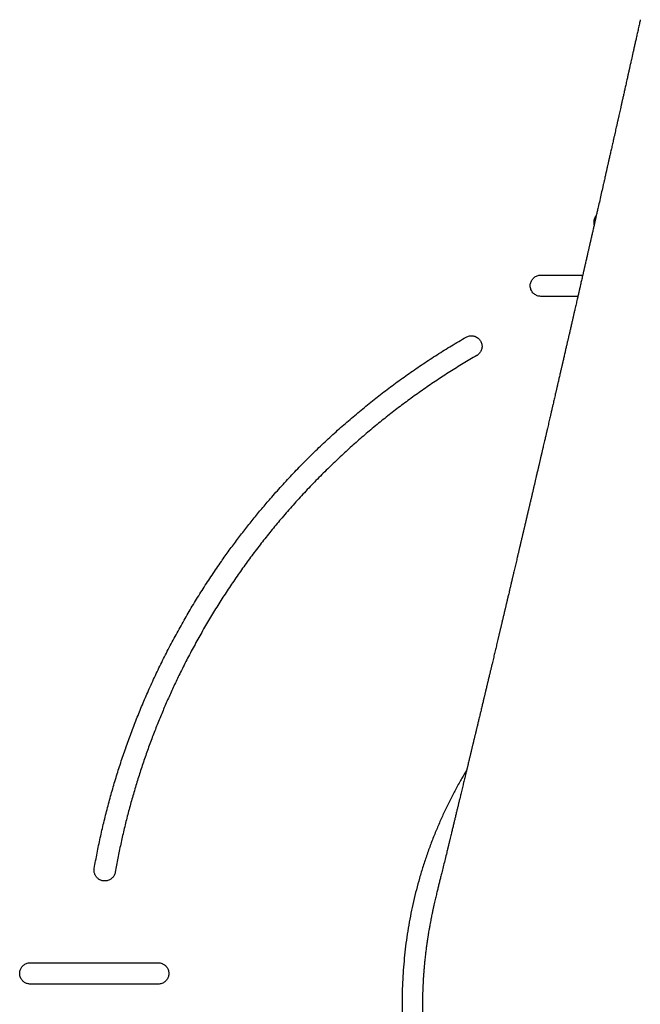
# Model space of a CAD drawing. Header units: millimetres. Extents: x 8 to 539, y 12 to 377.
# Tile 4 of 66: x 116 to 127, y 271 to 289. Entities that reach past the tile are written whole.
import ezdxf

# ---------------------------------------------------------------- set-up
doc = ezdxf.new("R2010")
doc.units = ezdxf.units.MM

msp = doc.modelspace()

# ---------------------------------------------------------------- linework, layer by layer
at = {"color": 7, "linetype": 'Continuous', "lineweight": 30}
for p, q in [((126.524, 285.486), (126.524, 285.545)), ((123.801, 273.888), (123.8, 273.885))]:
    msp.add_line(p, q, dxfattribs=at)
for points, knots in [([(127.391, 289.336), (127.385, 289.311), (127.373, 289.254), (127.353, 289.167), (127.333, 289.077), (127.315, 288.993), (127.297, 288.914), (127.28, 288.839), (127.264, 288.768), (127.25, 288.704), (127.237, 288.646), (127.225, 288.593), (127.215, 288.549), (127.207, 288.512), (127.2, 288.482), (127.194, 288.456), (127.19, 288.434), (127.186, 288.417), (127.183, 288.403), (127.18, 288.393), (127.178, 288.384), (127.176, 288.376), (127.174, 288.366), (127.171, 288.353), (127.167, 288.335), (127.162, 288.311), (127.155, 288.281), (127.147, 288.246), (127.138, 288.205), (127.128, 288.159), (127.114, 288.099), (127.098, 288.028), (127.081, 287.949), (127.065, 287.877), (127.05, 287.811), (127.036, 287.75), (127.023, 287.693), (127.011, 287.638), (126.999, 287.587), (126.99, 287.543), (126.982, 287.508), (126.976, 287.482), (126.971, 287.459), (126.966, 287.439), (126.962, 287.419), (126.956, 287.396), (126.95, 287.368), (126.943, 287.334), (126.933, 287.293), (126.922, 287.243), (126.91, 287.188), (126.897, 287.131), (126.881, 287.061), (126.863, 286.982), (126.844, 286.895), (126.824, 286.811), (126.81, 286.746), (126.799, 286.699), (126.792, 286.669), (126.786, 286.64), (126.78, 286.613), (126.774, 286.586), (126.768, 286.56), (126.762, 286.536), (126.758, 286.516), (126.755, 286.502), (126.753, 286.492), (126.751, 286.484), (126.749, 286.476), (126.746, 286.463), (126.742, 286.446), (126.737, 286.424), (126.73, 286.394), (126.722, 286.356), (126.711, 286.308), (126.699, 286.255), (126.681, 286.176), (126.658, 286.073), (126.629, 285.945), (126.606, 285.846), (126.59, 285.776), (126.581, 285.737), (126.573, 285.7), (126.565, 285.667), (126.559, 285.638), (126.553, 285.613), (126.549, 285.593), (126.545, 285.576), (126.54, 285.557), (126.535, 285.534), (126.529, 285.505), (126.521, 285.473), (126.514, 285.439), (126.505, 285.402), (126.494, 285.353), (126.48, 285.292), (126.464, 285.223), (126.452, 285.167), (126.442, 285.124), (126.435, 285.095), (126.43, 285.07), (126.424, 285.046), (126.419, 285.021), (126.412, 284.993), (126.405, 284.962), (126.398, 284.93), (126.39, 284.896), (126.382, 284.86), (126.373, 284.822), (126.364, 284.783), (126.356, 284.748), (126.35, 284.719), (126.345, 284.698), (126.341, 284.681), (126.338, 284.666), (126.334, 284.652), (126.33, 284.635), (126.326, 284.615), (126.319, 284.587), (126.311, 284.551), (126.301, 284.508), (126.292, 284.466), (126.282, 284.423), (126.272, 284.381), (126.263, 284.34), (126.255, 284.304), (126.247, 284.272), (126.241, 284.243), (126.234, 284.214), (126.227, 284.184), (126.219, 284.149), (126.21, 284.11), (126.2, 284.067), (126.19, 284.021), (126.179, 283.975), (126.169, 283.929), (126.16, 283.889), (126.152, 283.854), (126.145, 283.826), (126.14, 283.801), (126.135, 283.78), (126.131, 283.763), (126.128, 283.749), (126.125, 283.736), (126.121, 283.721), (126.117, 283.702), (126.111, 283.676), (126.103, 283.643), (126.094, 283.605), (126.086, 283.567), (126.077, 283.531), (126.07, 283.497), (126.062, 283.463), (126.055, 283.432), (126.048, 283.403), (126.042, 283.378), (126.037, 283.354), (126.031, 283.329), (126.024, 283.3), (126.014, 283.257), (126.001, 283.2), (125.985, 283.131), (125.971, 283.069), (125.959, 283.018), (125.95, 282.979), (125.942, 282.942), (125.934, 282.909), (125.928, 282.882), (125.923, 282.86), (125.918, 282.839), (125.913, 282.817), (125.907, 282.789), (125.896, 282.745), (125.882, 282.682), (125.867, 282.618), (125.856, 282.569), (125.848, 282.537), (125.842, 282.509), (125.837, 282.486), (125.832, 282.468), (125.83, 282.456), (125.827, 282.445), (125.825, 282.434), (125.821, 282.42), (125.817, 282.402), (125.812, 282.38), (125.807, 282.356), (125.799, 282.323), (125.79, 282.283), (125.779, 282.237), (125.769, 282.192), (125.758, 282.147), (125.749, 282.107), (125.741, 282.074), (125.735, 282.048), (125.731, 282.028), (125.727, 282.012), (125.724, 282), (125.721, 281.989), (125.718, 281.975), (125.714, 281.957), (125.709, 281.935), (125.702, 281.903), (125.692, 281.863), (125.681, 281.815), (125.67, 281.766), (125.658, 281.715), (125.648, 281.672), (125.64, 281.638), (125.635, 281.616), (125.631, 281.599), (125.628, 281.584), (125.623, 281.565), (125.617, 281.54), (125.61, 281.509), (125.602, 281.472), (125.592, 281.43), (125.581, 281.383), (125.572, 281.343), (125.564, 281.311), (125.559, 281.289), (125.554, 281.266), (125.548, 281.244), (125.544, 281.223), (125.54, 281.206), (125.537, 281.193), (125.534, 281.182), (125.532, 281.172), (125.529, 281.16), (125.526, 281.146), (125.521, 281.126), (125.515, 281.102), (125.509, 281.073), (125.502, 281.045), (125.496, 281.017), (125.489, 280.991), (125.484, 280.967), (125.479, 280.946), (125.475, 280.926), (125.47, 280.905), (125.463, 280.878), (125.455, 280.845), (125.447, 280.808), (125.438, 280.772), (125.429, 280.731), (125.418, 280.683), (125.405, 280.627), (125.391, 280.569), (125.377, 280.509), (125.365, 280.457), (125.355, 280.415), (125.348, 280.386), (125.342, 280.36), (125.337, 280.336), (125.33, 280.309), (125.323, 280.278), (125.315, 280.245), (125.308, 280.214), (125.302, 280.187), (125.296, 280.163), (125.291, 280.143), (125.287, 280.122), (125.281, 280.099), (125.275, 280.071), (125.267, 280.038), (125.258, 280.002), (125.25, 279.966), (125.242, 279.934), (125.237, 279.91), (125.233, 279.892), (125.229, 279.878), (125.225, 279.86), (125.22, 279.839), (125.215, 279.816), (125.209, 279.793), (125.204, 279.771), (125.199, 279.751), (125.195, 279.733), (125.192, 279.718), (125.189, 279.706), (125.186, 279.692), (125.181, 279.672), (125.174, 279.644), (125.166, 279.61), (125.159, 279.579), (125.153, 279.552), (125.147, 279.529), (125.142, 279.507), (125.138, 279.487), (125.134, 279.471), (125.13, 279.454), (125.125, 279.434), (125.119, 279.408), (125.112, 279.379), (125.105, 279.35), (125.098, 279.32), (125.091, 279.291), (125.084, 279.259), (125.075, 279.22), (125.064, 279.174), (125.052, 279.125), (125.041, 279.076), (125.029, 279.026), (125.018, 278.981), (125.009, 278.942), (125.002, 278.914), (124.996, 278.889), (124.991, 278.864), (124.984, 278.836), (124.977, 278.805), (124.969, 278.771), (124.962, 278.742), (124.956, 278.716), (124.951, 278.694), (124.946, 278.675), (124.942, 278.657), (124.937, 278.635), (124.929, 278.604), (124.921, 278.567), (124.911, 278.527), (124.903, 278.495), (124.898, 278.471), (124.894, 278.455), (124.891, 278.441), (124.887, 278.427), (124.884, 278.412), (124.879, 278.394), (124.874, 278.372), (124.869, 278.349), (124.863, 278.325), (124.858, 278.301), (124.852, 278.279), (124.848, 278.262), (124.845, 278.247), (124.841, 278.232), (124.837, 278.214), (124.832, 278.192), (124.825, 278.165), (124.818, 278.136), (124.811, 278.105), (124.803, 278.073), (124.796, 278.043), (124.791, 278.018), (124.785, 277.995), (124.779, 277.971), (124.773, 277.943), (124.766, 277.914), (124.759, 277.884), (124.752, 277.855), (124.746, 277.829), (124.74, 277.806), (124.735, 277.784), (124.73, 277.761), (124.721, 277.726), (124.711, 277.683), (124.699, 277.633), (124.688, 277.585), (124.677, 277.539), (124.666, 277.492), (124.655, 277.446), (124.643, 277.399), (124.632, 277.35), (124.62, 277.299), (124.609, 277.256), (124.602, 277.224), (124.597, 277.203), (124.591, 277.179), (124.585, 277.153), (124.578, 277.125), (124.572, 277.099), (124.566, 277.075), (124.561, 277.053), (124.556, 277.033), (124.552, 277.016), (124.548, 277.001), (124.545, 276.986), (124.541, 276.97), (124.537, 276.951), (124.532, 276.93), (124.526, 276.907), (124.521, 276.885), (124.516, 276.864), (124.511, 276.843), (124.506, 276.823), (124.502, 276.804), (124.498, 276.788), (124.494, 276.774), (124.491, 276.762), (124.488, 276.748), (124.484, 276.73), (124.479, 276.71), (124.474, 276.688), (124.469, 276.666), (124.463, 276.643), (124.458, 276.622), (124.454, 276.605), (124.451, 276.592), (124.448, 276.58), (124.445, 276.567), (124.441, 276.552), (124.433, 276.517), (124.419, 276.459), (124.403, 276.392), (124.389, 276.331), (124.373, 276.268), (124.356, 276.198), (124.339, 276.125), (124.327, 276.075), (124.319, 276.041), (124.314, 276.02), (124.309, 275.998), (124.304, 275.978), (124.3, 275.962), (124.296, 275.947), (124.293, 275.932), (124.288, 275.914), (124.283, 275.892), (124.278, 275.87), (124.273, 275.848), (124.267, 275.826), (124.262, 275.805), (124.258, 275.786), (124.254, 275.77), (124.25, 275.754), (124.245, 275.735), (124.24, 275.711), (124.233, 275.684), (124.227, 275.656), (124.22, 275.629), (124.213, 275.602), (124.207, 275.576), (124.202, 275.555), (124.198, 275.537), (124.193, 275.518), (124.188, 275.494), (124.18, 275.463), (124.171, 275.426), (124.162, 275.388), (124.153, 275.352), (124.147, 275.324), (124.141, 275.299), (124.135, 275.275), (124.128, 275.247), (124.121, 275.218), (124.114, 275.189), (124.107, 275.16), (124.099, 275.127), (124.089, 275.087), (124.077, 275.036), (124.064, 274.982), (124.051, 274.929), (124.039, 274.879), (124.027, 274.827), (124.014, 274.773), (123.999, 274.714), (123.984, 274.652), (123.968, 274.585), (123.952, 274.519), (123.936, 274.45), (123.919, 274.381), (123.903, 274.314), (123.889, 274.26), (123.879, 274.215), (123.869, 274.177), (123.86, 274.139), (123.851, 274.103), (123.842, 274.066), (123.833, 274.025), (123.823, 273.986), (123.815, 273.953), (123.809, 273.929), (123.805, 273.91), (123.801, 273.897), (123.8, 273.89), (123.799, 273.888)], [0, 0, 0, 0, 0.004878, 0.011014, 0.016791, 0.02221, 0.027272, 0.032193, 0.036724, 0.040865, 0.044618, 0.047983, 0.05096, 0.053193, 0.055145, 0.056816, 0.058207, 0.059318, 0.060153, 0.060827, 0.061393, 0.061855, 0.062424, 0.063246, 0.064323, 0.065909, 0.067842, 0.070125, 0.072754, 0.075732, 0.079055, 0.084372, 0.089444, 0.094269, 0.098371, 0.102277, 0.105989, 0.109507, 0.112831, 0.115891, 0.117881, 0.1196, 0.12105, 0.122231, 0.123458, 0.124966, 0.126739, 0.128741, 0.131582, 0.134782, 0.138343, 0.142165, 0.145934, 0.15177, 0.157409, 0.162853, 0.168076, 0.170035, 0.171939, 0.173787, 0.17558, 0.177317, 0.178999, 0.180615, 0.181942, 0.182808, 0.183369, 0.183788, 0.184352, 0.185067, 0.186229, 0.187647, 0.189323, 0.19197, 0.195075, 0.198605, 0.202251, 0.210286, 0.218538, 0.227007, 0.229544, 0.232099, 0.234538, 0.23669, 0.238557, 0.240138, 0.241433, 0.242443, 0.243559, 0.245072, 0.246967, 0.249053, 0.25128, 0.253648, 0.256156, 0.260836, 0.26532, 0.269606, 0.27174, 0.273605, 0.275201, 0.276608, 0.278199, 0.280021, 0.282074, 0.284128, 0.286313, 0.288629, 0.291076, 0.293654, 0.29622, 0.297858, 0.299231, 0.300341, 0.30119, 0.302061, 0.303136, 0.304418, 0.305905, 0.308619, 0.31141, 0.314173, 0.316908, 0.319699, 0.322363, 0.324709, 0.32673, 0.328523, 0.330368, 0.332303, 0.33447, 0.337022, 0.339861, 0.342884, 0.345876, 0.348829, 0.351744, 0.353682, 0.355545, 0.357175, 0.358562, 0.359708, 0.360439, 0.361222, 0.362212, 0.363409, 0.364814, 0.367279, 0.369829, 0.37227, 0.374601, 0.376823, 0.378936, 0.381058, 0.382921, 0.384526, 0.385929, 0.387529, 0.389403, 0.391552, 0.395853, 0.40036, 0.40506, 0.407778, 0.410316, 0.412674, 0.414845, 0.416722, 0.417968, 0.41918, 0.420661, 0.422414, 0.424436, 0.429377, 0.434608, 0.436742, 0.438891, 0.440779, 0.442341, 0.443356, 0.444162, 0.444761, 0.445388, 0.446293, 0.447454, 0.448883, 0.450543, 0.452222, 0.455246, 0.458233, 0.461183, 0.464096, 0.466944, 0.468903, 0.470548, 0.471878, 0.472894, 0.473607, 0.474228, 0.47512, 0.476282, 0.477715, 0.479355, 0.48249, 0.485452, 0.48876, 0.49201, 0.495287, 0.497113, 0.498533, 0.499542, 0.500444, 0.501531, 0.503233, 0.505253, 0.507589, 0.510353, 0.513406, 0.516746, 0.518137, 0.519572, 0.521051, 0.522573, 0.523948, 0.525049, 0.525877, 0.526474, 0.527135, 0.527917, 0.52882, 0.529844, 0.531685, 0.533582, 0.535445, 0.537226, 0.538975, 0.540547, 0.541833, 0.542992, 0.544378, 0.545989, 0.548326, 0.550753, 0.553197, 0.555341, 0.558638, 0.562464, 0.566198, 0.570016, 0.57412, 0.576264, 0.578194, 0.579779, 0.581216, 0.58296, 0.585029, 0.587233, 0.589367, 0.59102, 0.592582, 0.593918, 0.595052, 0.596516, 0.598418, 0.600442, 0.602994, 0.605367, 0.607489, 0.609195, 0.610098, 0.610929, 0.612038, 0.613446, 0.615019, 0.616636, 0.617938, 0.619262, 0.620445, 0.621407, 0.622147, 0.622774, 0.624239, 0.626068, 0.628239, 0.630706, 0.632117, 0.633608, 0.635112, 0.636387, 0.637414, 0.638241, 0.639688, 0.641428, 0.643293, 0.645212, 0.647186, 0.649098, 0.650792, 0.653515, 0.656648, 0.65981, 0.662916, 0.666127, 0.669598, 0.671745, 0.673614, 0.675124, 0.676615, 0.678434, 0.680568, 0.68275, 0.684865, 0.686402, 0.687808, 0.689002, 0.690077, 0.691466, 0.693222, 0.696066, 0.698669, 0.701027, 0.702263, 0.703337, 0.704248, 0.70501, 0.705942, 0.707154, 0.70863, 0.710145, 0.711653, 0.713274, 0.714758, 0.71591, 0.716752, 0.717651, 0.718742, 0.72027, 0.722033, 0.723923, 0.725929, 0.728096, 0.730138, 0.731665, 0.732989, 0.734619, 0.736469, 0.738371, 0.740323, 0.74227, 0.74398, 0.745426, 0.746689, 0.748188, 0.749984, 0.753467, 0.75667, 0.759719, 0.762712, 0.765748, 0.768754, 0.77177, 0.774883, 0.778251, 0.781772, 0.783183, 0.784493, 0.78597, 0.787778, 0.789641, 0.791328, 0.792841, 0.794304, 0.79559, 0.79672, 0.797692, 0.798562, 0.799516, 0.80078, 0.802261, 0.803725, 0.805158, 0.80656, 0.807933, 0.809253, 0.810479, 0.811532, 0.812413, 0.813136, 0.814003, 0.81513, 0.816497, 0.817932, 0.819395, 0.820884, 0.822315, 0.823464, 0.824276, 0.824957, 0.825771, 0.826727, 0.827824, 0.832713, 0.837954, 0.840826, 0.844613, 0.850217, 0.854656, 0.858747, 0.85999, 0.86136, 0.862841, 0.864168, 0.865241, 0.866069, 0.866958, 0.868177, 0.869647, 0.871162, 0.872576, 0.873888, 0.875405, 0.876644, 0.877581, 0.878549, 0.879812, 0.88137, 0.883176, 0.885007, 0.88681, 0.888583, 0.890299, 0.891741, 0.892751, 0.893741, 0.895405, 0.897451, 0.899847, 0.902584, 0.904935, 0.906782, 0.908131, 0.909714, 0.91158, 0.913475, 0.915411, 0.917351, 0.919065, 0.921809, 0.925191, 0.929013, 0.932434, 0.935525, 0.93876, 0.942484, 0.946006, 0.950328, 0.954649, 0.95895, 0.963294, 0.968112, 0.972453, 0.9763, 0.978755, 0.981243, 0.983734, 0.986108, 0.988277, 0.991015, 0.994083, 0.99589, 0.997412, 0.998679, 0.99972, 1, 1, 1, 1]), ([(126.524, 285.545), (126.525, 285.556), (126.526, 285.578), (126.535, 285.61), (126.547, 285.64), (126.559, 285.657), (126.565, 285.665)], [0, 0, 0, 0, 0.254772, 0.516915, 0.771694, 1, 1, 1, 1]), ([(125.524, 284.145), (125.513, 284.145), (125.49, 284.146), (125.457, 284.155), (125.426, 284.17), (125.398, 284.189), (125.373, 284.213), (125.353, 284.24), (125.337, 284.271), (125.328, 284.304), (125.323, 284.338), (125.325, 284.372), (125.332, 284.405), (125.345, 284.436), (125.363, 284.464), (125.385, 284.489), (125.41, 284.51), (125.439, 284.527), (125.471, 284.538), (125.5, 284.544), (125.518, 284.545), (125.524, 284.545)], [0, 0, 0, 0, 0.054, 0.109569, 0.163567, 0.219129, 0.273147, 0.328757, 0.382301, 0.437444, 0.490214, 0.544555, 0.596632, 0.650237, 0.702027, 0.755307, 0.807318, 0.860804, 0.913418, 0.967518, 1, 1, 1, 1]), ([(125.524, 284.545), (125.607, 284.545), (125.774, 284.545), (126.024, 284.545), (126.202, 284.545), (126.298, 284.545), (126.31, 284.545)], [0, 0, 0, 0, 0.3180635, 0.6361504, 0.9543072, 1, 1, 1, 1]), ([(126.218, 284.145), (126.153, 284.145), (126.005, 284.145), (125.774, 284.145), (125.607, 284.145), (125.524, 284.145)], [0, 0, 0, 0, 0.279903, 0.639939, 1, 1, 1, 1]), ([(117.137, 273.409), (117.155, 273.505), (117.19, 273.697), (117.25, 273.984), (117.315, 274.269), (117.386, 274.552), (117.463, 274.834), (117.545, 275.114), (117.633, 275.392), (117.697, 275.578), (117.761, 275.764), (117.828, 275.947), (117.932, 276.216), (118.04, 276.483), (118.158, 276.755), (118.284, 277.031), (118.42, 277.313), (118.562, 277.591), (118.709, 277.864), (118.861, 278.133), (119.018, 278.398), (119.181, 278.659), (119.349, 278.916), (119.514, 279.156), (119.673, 279.38), (119.826, 279.587), (119.983, 279.79), (120.142, 279.99), (120.304, 280.185), (120.484, 280.395), (120.683, 280.618), (120.902, 280.853), (121.126, 281.083), (121.356, 281.308), (121.588, 281.525), (121.822, 281.735), (122.059, 281.938), (122.299, 282.136), (122.545, 282.328), (122.795, 282.516), (123.051, 282.7), (123.311, 282.878), (123.576, 283.051), (123.845, 283.219), (124.028, 283.326), (124.119, 283.379)], [0, 0, 0, 0, 0.023018, 0.046041, 0.069064, 0.092082, 0.115098, 0.13812, 0.161141, 0.184158, 0.184889, 0.207721, 0.230558, 0.253395, 0.276227, 0.301058, 0.325896, 0.350734, 0.375566, 0.400129, 0.424701, 0.449275, 0.473847, 0.498411, 0.519029, 0.539649, 0.560268, 0.580595, 0.600923, 0.621249, 0.64695, 0.67266, 0.698373, 0.724083, 0.749784, 0.774651, 0.799527, 0.824405, 0.849281, 0.874148, 0.899312, 0.924486, 0.949662, 0.974836, 1, 1, 1, 1]), ([(124.119, 283.379), (124.129, 283.385), (124.149, 283.395), (124.182, 283.404), (124.216, 283.407), (124.251, 283.405), (124.284, 283.396), (124.315, 283.382), (124.344, 283.363), (124.369, 283.339), (124.39, 283.311), (124.405, 283.281), (124.415, 283.248), (124.42, 283.214), (124.418, 283.18), (124.411, 283.147), (124.398, 283.117), (124.381, 283.088), (124.36, 283.063), (124.338, 283.045), (124.324, 283.036), (124.319, 283.033)], [0, 0, 0, 0, 0.054659, 0.109324, 0.163951, 0.21858, 0.273852, 0.329123, 0.384576, 0.440025, 0.494902, 0.549773, 0.603583, 0.657388, 0.710112, 0.762834, 0.814901, 0.86697, 0.919061, 0.971157, 1, 1, 1, 1]), ([(124.319, 283.033), (124.234, 282.983), (124.065, 282.884), (123.815, 282.729), (123.568, 282.569), (123.325, 282.403), (123.086, 282.233), (122.85, 282.058), (122.619, 281.879), (122.465, 281.754), (122.313, 281.628), (122.163, 281.501), (121.945, 281.308), (121.731, 281.112), (121.516, 280.905), (121.299, 280.689), (121.083, 280.461), (120.871, 280.229), (120.669, 279.998), (120.477, 279.768), (120.295, 279.54), (120.117, 279.308), (119.944, 279.072), (119.776, 278.833), (119.613, 278.59), (119.455, 278.343), (119.302, 278.093), (119.154, 277.84), (119.011, 277.583), (118.874, 277.324), (118.748, 277.073), (118.633, 276.833), (118.528, 276.603), (118.428, 276.371), (118.331, 276.137), (118.237, 275.898), (118.147, 275.654), (118.06, 275.405), (117.977, 275.154), (117.899, 274.901), (117.826, 274.646), (117.757, 274.388), (117.693, 274.128), (117.634, 273.866), (117.579, 273.604), (117.547, 273.428), (117.531, 273.34)], [0, 0, 0, 0, 0.024055, 0.048116, 0.072176, 0.096232, 0.120286, 0.144346, 0.168405, 0.19246, 0.193161, 0.217039, 0.240923, 0.264806, 0.288684, 0.314516, 0.340355, 0.366193, 0.392025, 0.416078, 0.440137, 0.464195, 0.488248, 0.512302, 0.536361, 0.560419, 0.584473, 0.608528, 0.632587, 0.656647, 0.680702, 0.701345, 0.721994, 0.742645, 0.763293, 0.783936, 0.805427, 0.826924, 0.848422, 0.869919, 0.891409, 0.913123, 0.934843, 0.956566, 0.978287, 1, 1, 1, 1]), ([(124.129, 275.252), (124.1, 275.203), (124.033, 275.091), (123.933, 274.912), (123.83, 274.716), (123.732, 274.516), (123.639, 274.314), (123.55, 274.107), (123.466, 273.893), (123.386, 273.674), (123.312, 273.452), (123.245, 273.231), (123.185, 273.011), (123.131, 272.791), (123.083, 272.569), (123.042, 272.347), (123.006, 272.123), (122.976, 271.898), (122.953, 271.673), (122.935, 271.443), (122.923, 271.209), (122.918, 270.971), (122.919, 270.732), (122.928, 270.494), (122.943, 270.257), (122.965, 270.021), (122.993, 269.785), (123.028, 269.55), (123.07, 269.315), (123.118, 269.083), (123.173, 268.854), (123.23, 268.638), (123.29, 268.436), (123.351, 268.246), (123.416, 268.058), (123.486, 267.871), (123.565, 267.675), (123.654, 267.469), (123.754, 267.254), (123.86, 267.043), (123.972, 266.834), (124.09, 266.628), (124.213, 266.427), (124.341, 266.23), (124.477, 266.034), (124.62, 265.838), (124.773, 265.643), (124.931, 265.452), (125.089, 265.272), (125.247, 265.103), (125.404, 264.943), (125.565, 264.787), (125.73, 264.636), (125.899, 264.489), (126.072, 264.347), (126.249, 264.209), (126.433, 264.074), (126.623, 263.942), (126.819, 263.814), (127.02, 263.691), (127.219, 263.576), (127.416, 263.469), (127.61, 263.371), (127.807, 263.277), (128.007, 263.188), (128.21, 263.104), (128.414, 263.026), (128.621, 262.952), (128.833, 262.884), (129.051, 262.819), (129.274, 262.76), (129.499, 262.707), (129.721, 262.661), (129.942, 262.621), (130.16, 262.588), (130.379, 262.56), (130.599, 262.538), (130.82, 262.522), (131.041, 262.512), (131.262, 262.508), (131.487, 262.509), (131.716, 262.517), (131.949, 262.531), (132.181, 262.552), (132.408, 262.579), (132.63, 262.611), (132.845, 262.648), (133.06, 262.69), (133.274, 262.738), (133.485, 262.792), (133.696, 262.851), (133.904, 262.915), (134.114, 262.986), (134.326, 263.064), (134.538, 263.149), (134.748, 263.239), (134.959, 263.337), (135.17, 263.442), (135.381, 263.555), (135.589, 263.674), (135.794, 263.799), (135.995, 263.929), (136.192, 264.065), (136.383, 264.206), (136.56, 264.343), (136.725, 264.478), (136.877, 264.609), (137.025, 264.744), (137.171, 264.881), (137.32, 265.029), (137.471, 265.188), (137.625, 265.358), (137.774, 265.532), (137.918, 265.71), (138.058, 265.892), (138.192, 266.078), (138.321, 266.267), (138.446, 266.461), (138.568, 266.663), (138.686, 266.872), (138.799, 267.084), (138.902, 267.293), (138.996, 267.498), (139.082, 267.699), (139.163, 267.902), (139.239, 268.107), (139.309, 268.315), (139.374, 268.525), (139.434, 268.736), (139.489, 268.953), (139.539, 269.174), (139.583, 269.4), (139.622, 269.628), (139.653, 269.853), (139.678, 270.076), (139.697, 270.297), (139.711, 270.518), (139.718, 270.74), (139.72, 270.962), (139.715, 271.184), (139.705, 271.406), (139.689, 271.632), (139.666, 271.861), (139.636, 272.094), (139.599, 272.325), (139.557, 272.555), (139.508, 272.783), (139.453, 273.008), (139.392, 273.232), (139.325, 273.454), (139.252, 273.674), (139.172, 273.891), (139.087, 274.107), (139.001, 274.309), (138.914, 274.498), (138.828, 274.674), (138.739, 274.848), (138.645, 275.02), (138.54, 275.2), (138.452, 275.347), (138.394, 275.435), (138.379, 275.458)], [0, 0, 0, 0, 0.004715, 0.010883, 0.017052, 0.023223, 0.029395, 0.035563, 0.042028, 0.048496, 0.054963, 0.061428, 0.067695, 0.073965, 0.080235, 0.086502, 0.09277, 0.09904, 0.10531, 0.111577, 0.11818, 0.124786, 0.131392, 0.137996, 0.144587, 0.151181, 0.157775, 0.164366, 0.171017, 0.177667, 0.184201, 0.190734, 0.196314, 0.201896, 0.20748, 0.213062, 0.218642, 0.225292, 0.231945, 0.238598, 0.245248, 0.251953, 0.258658, 0.265255, 0.271852, 0.278853, 0.285856, 0.29286, 0.29986, 0.306198, 0.312539, 0.318879, 0.325218, 0.331556, 0.337897, 0.344237, 0.350576, 0.357205, 0.363837, 0.370469, 0.377098, 0.383232, 0.389368, 0.395505, 0.401639, 0.407773, 0.41391, 0.420047, 0.426181, 0.432608, 0.439037, 0.445466, 0.451892, 0.458018, 0.464146, 0.470275, 0.476401, 0.482527, 0.488656, 0.494785, 0.500911, 0.507363, 0.513819, 0.520274, 0.526726, 0.53279, 0.538857, 0.544924, 0.550988, 0.557052, 0.563119, 0.569185, 0.575249, 0.581626, 0.588006, 0.594386, 0.600763, 0.607475, 0.61419, 0.620904, 0.627616, 0.634387, 0.641158, 0.647813, 0.654467, 0.660136, 0.665808, 0.671481, 0.677153, 0.682822, 0.689315, 0.69581, 0.702305, 0.708797, 0.715338, 0.721878, 0.728325, 0.734772, 0.741573, 0.748377, 0.75518, 0.761981, 0.768162, 0.774345, 0.780528, 0.786709, 0.792891, 0.799074, 0.805257, 0.811439, 0.817903, 0.82437, 0.830836, 0.8373, 0.843478, 0.849657, 0.855837, 0.862014, 0.868192, 0.874372, 0.880552, 0.88673, 0.893227, 0.899726, 0.906226, 0.912722, 0.919138, 0.925557, 0.931976, 0.938392, 0.944807, 0.951226, 0.957644, 0.96406, 0.969485, 0.974911, 0.980339, 0.985765, 0.99119, 0.997683, 1, 1, 1, 1]), ([(123.8, 273.888), (123.798, 273.879), (123.794, 273.864), (123.789, 273.843), (123.785, 273.827), (123.782, 273.814), (123.779, 273.802), (123.776, 273.79), (123.769, 273.759), (123.752, 273.691), (123.727, 273.588), (123.697, 273.469), (123.671, 273.362), (123.647, 273.269), (123.628, 273.191), (123.609, 273.116), (123.591, 273.041), (123.575, 272.975), (123.561, 272.919), (123.55, 272.873), (123.539, 272.824), (123.527, 272.774), (123.518, 272.732), (123.511, 272.7), (123.506, 272.68), (123.502, 272.66), (123.498, 272.641), (123.494, 272.622), (123.489, 272.599), (123.483, 272.573), (123.476, 272.54), (123.469, 272.502), (123.459, 272.455), (123.45, 272.405), (123.441, 272.356), (123.433, 272.312), (123.425, 272.269), (123.419, 272.232), (123.414, 272.203), (123.411, 272.188), (123.409, 272.172), (123.406, 272.155), (123.403, 272.136), (123.4, 272.117), (123.397, 272.099), (123.395, 272.085), (123.393, 272.072), (123.391, 272.059), (123.389, 272.046), (123.387, 272.031), (123.385, 272.013), (123.382, 271.993), (123.379, 271.972), (123.376, 271.954), (123.374, 271.939), (123.371, 271.917), (123.367, 271.886), (123.362, 271.847), (123.358, 271.807), (123.353, 271.768), (123.349, 271.729), (123.345, 271.693), (123.341, 271.657), (123.338, 271.622), (123.334, 271.587), (123.331, 271.55), (123.328, 271.511), (123.325, 271.47), (123.322, 271.431), (123.319, 271.398), (123.317, 271.368), (123.316, 271.34), (123.314, 271.312), (123.312, 271.272), (123.309, 271.221), (123.307, 271.162), (123.305, 271.105), (123.303, 271.048), (123.302, 270.99), (123.301, 270.931), (123.301, 270.884), (123.301, 270.847), (123.301, 270.82), (123.301, 270.791), (123.301, 270.763), (123.302, 270.736), (123.302, 270.711), (123.303, 270.689), (123.303, 270.667), (123.304, 270.642), (123.304, 270.612), (123.305, 270.582), (123.306, 270.554), (123.307, 270.531), (123.308, 270.514), (123.309, 270.501), (123.309, 270.489), (123.31, 270.479), (123.31, 270.469), (123.311, 270.458), (123.311, 270.443), (123.312, 270.424), (123.314, 270.401), (123.315, 270.379), (123.316, 270.359), (123.318, 270.337), (123.319, 270.316), (123.321, 270.294), (123.322, 270.275), (123.323, 270.258), (123.324, 270.241), (123.326, 270.223), (123.328, 270.201), (123.33, 270.178), (123.332, 270.153), (123.334, 270.128), (123.336, 270.104), (123.339, 270.08), (123.341, 270.056), (123.344, 270.031), (123.346, 270.005), (123.349, 269.979), (123.352, 269.955), (123.354, 269.936), (123.356, 269.923), (123.357, 269.913), (123.358, 269.903), (123.359, 269.891), (123.361, 269.874), (123.364, 269.854), (123.367, 269.831), (123.37, 269.804), (123.374, 269.777), (123.378, 269.749), (123.382, 269.719), (123.387, 269.686), (123.393, 269.65), (123.398, 269.615), (123.404, 269.58), (123.409, 269.546), (123.414, 269.516), (123.419, 269.491), (123.422, 269.473), (123.424, 269.459), (123.426, 269.447), (123.429, 269.434), (123.432, 269.419), (123.435, 269.4), (123.44, 269.376), (123.445, 269.347), (123.451, 269.317), (123.47, 269.224), (123.503, 269.067), (123.542, 268.91), (123.567, 268.815), (123.576, 268.781), (123.584, 268.75), (123.591, 268.723), (123.597, 268.704), (123.601, 268.69), (123.604, 268.68), (123.607, 268.669), (123.61, 268.656), (123.615, 268.64), (123.621, 268.619), (123.629, 268.593), (123.637, 268.564), (123.646, 268.534), (123.659, 268.493), (123.676, 268.439), (123.696, 268.375), (123.715, 268.317), (123.734, 268.263), (123.752, 268.211), (123.771, 268.156), (123.792, 268.097), (123.815, 268.036), (123.839, 267.972), (123.861, 267.915), (123.88, 267.87), (123.893, 267.837), (123.904, 267.809), (123.914, 267.786), (123.921, 267.769), (123.927, 267.754), (123.933, 267.74), (123.94, 267.723), (123.949, 267.703), (123.961, 267.676), (123.976, 267.64), (123.996, 267.596), (124.018, 267.546), (124.042, 267.493), (124.072, 267.43), (124.106, 267.359), (124.146, 267.277), (124.19, 267.192), (124.228, 267.118), (124.261, 267.056), (124.286, 267.011), (124.31, 266.968), (124.332, 266.93), (124.351, 266.895), (124.367, 266.867), (124.381, 266.844), (124.391, 266.826), (124.4, 266.811), (124.407, 266.799), (124.411, 266.792), (124.415, 266.785), (124.419, 266.778), (124.426, 266.766), (124.437, 266.748), (124.452, 266.723), (124.471, 266.692), (124.494, 266.654), (124.522, 266.609), (124.554, 266.56), (124.585, 266.511), (124.616, 266.464), (124.647, 266.418), (124.677, 266.374), (124.706, 266.331), (124.739, 266.282), (124.777, 266.229), (124.819, 266.171), (124.859, 266.116), (124.898, 266.063), (124.939, 266.01), (124.983, 265.953), (125.03, 265.893), (125.081, 265.829), (125.136, 265.762), (125.198, 265.688), (125.269, 265.605), (125.349, 265.515), (125.435, 265.421), (125.52, 265.33), (125.605, 265.243), (125.688, 265.161), (125.775, 265.076), (125.866, 264.99), (125.951, 264.913), (126.027, 264.846), (126.093, 264.789), (126.157, 264.734), (126.219, 264.683), (126.279, 264.635), (126.341, 264.585), (126.405, 264.536), (126.469, 264.486), (126.529, 264.441), (126.584, 264.401), (126.634, 264.365), (126.679, 264.333), (126.718, 264.306), (126.752, 264.282), (126.78, 264.263), (126.803, 264.247), (126.82, 264.236), (126.834, 264.226), (126.846, 264.218), (126.859, 264.209), (126.874, 264.2), (126.891, 264.188), (126.911, 264.175), (126.936, 264.159), (126.967, 264.139), (127.003, 264.116), (127.045, 264.089), (127.093, 264.06), (127.146, 264.027), (127.206, 263.991), (127.272, 263.952), (127.345, 263.91), (127.424, 263.866), (127.51, 263.819), (127.603, 263.77), (127.703, 263.719), (127.809, 263.667), (127.92, 263.614), (128.033, 263.563), (128.15, 263.512), (128.274, 263.46), (128.403, 263.409), (128.54, 263.358), (128.675, 263.31), (128.809, 263.265), (128.941, 263.223), (129.078, 263.183), (129.22, 263.143), (129.365, 263.106), (129.515, 263.07), (129.668, 263.037), (129.825, 263.006), (129.981, 262.978), (130.136, 262.955), (130.288, 262.934), (130.444, 262.916), (130.604, 262.901), (130.768, 262.889), (130.935, 262.88), (131.106, 262.874), (131.222, 262.873), (131.28, 262.873)], [0, 0, 0, 0, 0.001638, 0.002983, 0.004037, 0.00483, 0.005594, 0.006372, 0.007164, 0.011604, 0.019825, 0.027479, 0.035413, 0.041143, 0.046279, 0.051229, 0.056239, 0.061358, 0.064313, 0.067364, 0.070533, 0.073835, 0.077198, 0.078647, 0.079964, 0.081194, 0.082388, 0.083586, 0.085017, 0.086765, 0.088479, 0.091421, 0.093983, 0.097443, 0.100952, 0.10342, 0.105711, 0.109267, 0.110309, 0.111246, 0.112203, 0.113251, 0.114561, 0.115774, 0.116904, 0.117839, 0.118585, 0.119307, 0.120178, 0.121127, 0.122243, 0.12355, 0.124941, 0.126088, 0.126974, 0.127845, 0.130297, 0.132775, 0.135248, 0.137819, 0.140131, 0.142654, 0.144583, 0.146981, 0.149061, 0.151327, 0.153813, 0.156575, 0.158955, 0.161109, 0.162977, 0.164607, 0.166317, 0.168214, 0.172173, 0.176107, 0.179413, 0.182846, 0.186971, 0.190505, 0.194157, 0.195838, 0.197597, 0.199423, 0.201233, 0.20301, 0.204686, 0.206062, 0.207193, 0.208845, 0.210932, 0.212901, 0.2147, 0.216332, 0.217252, 0.218085, 0.21883, 0.219489, 0.22006, 0.220689, 0.221609, 0.222962, 0.2245, 0.225932, 0.227253, 0.228462, 0.230055, 0.231427, 0.23267, 0.233793, 0.234798, 0.235921, 0.237322, 0.238946, 0.240568, 0.242159, 0.243721, 0.245276, 0.246819, 0.248444, 0.250152, 0.251942, 0.253658, 0.254825, 0.25564, 0.256148, 0.256755, 0.257602, 0.258664, 0.259941, 0.261549, 0.263351, 0.265172, 0.266995, 0.268822, 0.271158, 0.273499, 0.275846, 0.278198, 0.280517, 0.282542, 0.284226, 0.285366, 0.28627, 0.286973, 0.287791, 0.288802, 0.290005, 0.291669, 0.2936, 0.295656, 0.297713, 0.312436, 0.32728, 0.32963, 0.331985, 0.334188, 0.335997, 0.337408, 0.33821, 0.338795, 0.339464, 0.340362, 0.341488, 0.342844, 0.344735, 0.346794, 0.34882, 0.350811, 0.355412, 0.359816, 0.364052, 0.367451, 0.371077, 0.37493, 0.379008, 0.383312, 0.38784, 0.392496, 0.395194, 0.397529, 0.399501, 0.40111, 0.402356, 0.40324, 0.404143, 0.405368, 0.406827, 0.408493, 0.411231, 0.414391, 0.417972, 0.421858, 0.425949, 0.431522, 0.437434, 0.443687, 0.450281, 0.453871, 0.457339, 0.460512, 0.46339, 0.465974, 0.468262, 0.469785, 0.471142, 0.472328, 0.473214, 0.473738, 0.474108, 0.474649, 0.475365, 0.476843, 0.478752, 0.481093, 0.483867, 0.487545, 0.491451, 0.495252, 0.498946, 0.502534, 0.506015, 0.509389, 0.512656, 0.517573, 0.522224, 0.526608, 0.530726, 0.535084, 0.539746, 0.544722, 0.550013, 0.555617, 0.561536, 0.568914, 0.576728, 0.584975, 0.593656, 0.600911, 0.608443, 0.616251, 0.624335, 0.632696, 0.63832, 0.64398, 0.649405, 0.654574, 0.659486, 0.664141, 0.669774, 0.674979, 0.679758, 0.684109, 0.688034, 0.691531, 0.694602, 0.697245, 0.699461, 0.701157, 0.702474, 0.703423, 0.70431, 0.705313, 0.706436, 0.707696, 0.709178, 0.711056, 0.713385, 0.71613, 0.719292, 0.72287, 0.726866, 0.731279, 0.73611, 0.741458, 0.747239, 0.753454, 0.760104, 0.767189, 0.774711, 0.78267, 0.79035, 0.798401, 0.806821, 0.815612, 0.82477, 0.834296, 0.842732, 0.851433, 0.860398, 0.869623, 0.879107, 0.888671, 0.898478, 0.908526, 0.918819, 0.92822, 0.937823, 0.947634, 0.957657, 0.967899, 0.978365, 0.989063, 1, 1, 1, 1]), ([(117.531, 273.34), (117.529, 273.329), (117.524, 273.309), (117.512, 273.28), (117.495, 273.254), (117.475, 273.231), (117.451, 273.211), (117.424, 273.194), (117.393, 273.182), (117.36, 273.175), (117.324, 273.174), (117.292, 273.178), (117.264, 273.187), (117.24, 273.197), (117.219, 273.211), (117.199, 273.227), (117.181, 273.246), (117.166, 273.266), (117.154, 273.287), (117.145, 273.31), (117.138, 273.336), (117.134, 273.365), (117.135, 273.391), (117.137, 273.405), (117.137, 273.409)], [0, 0, 0, 0, 0.047427, 0.0948685, 0.1421563, 0.189464, 0.2395611, 0.2896782, 0.3453943, 0.4011265, 0.4623383, 0.5235516, 0.5662207, 0.609028, 0.6516783, 0.6928528, 0.7341771, 0.7753162, 0.812051, 0.8489273, 0.8856362, 0.9339158, 0.9821884, 1, 1, 1, 1]), ([(115.938, 271.24), (115.928, 271.24), (115.908, 271.241), (115.88, 271.248), (115.853, 271.258), (115.829, 271.271), (115.807, 271.287), (115.786, 271.308), (115.768, 271.332), (115.753, 271.36), (115.742, 271.392), (115.737, 271.424), (115.737, 271.456), (115.742, 271.485), (115.751, 271.513), (115.763, 271.539), (115.779, 271.563), (115.799, 271.585), (115.822, 271.604), (115.85, 271.62), (115.88, 271.632), (115.91, 271.639), (115.93, 271.639), (115.938, 271.64)], [0, 0, 0, 0, 0.050014, 0.100226, 0.150222, 0.194493, 0.238923, 0.283149, 0.332474, 0.381766, 0.43135, 0.480907, 0.525148, 0.569393, 0.611754, 0.654132, 0.698883, 0.743655, 0.793903, 0.844174, 0.901721, 0.959285, 1, 1, 1, 1]), ([(115.938, 271.64), (116.035, 271.64), (116.23, 271.64), (116.525, 271.64), (116.822, 271.64), (117.121, 271.64), (117.422, 271.64), (117.726, 271.64), (118.03, 271.64), (118.235, 271.64), (118.338, 271.64)], [0, 0, 0, 0, 0.124837, 0.249674, 0.374576, 0.499479, 0.624576, 0.749674, 0.874837, 1, 1, 1, 1]), ([(118.338, 271.64), (118.35, 271.639), (118.374, 271.638), (118.406, 271.628), (118.433, 271.616), (118.454, 271.603), (118.474, 271.587), (118.491, 271.569), (118.506, 271.549), (118.52, 271.524), (118.531, 271.495), (118.537, 271.462), (118.538, 271.429), (118.534, 271.398), (118.525, 271.368), (118.512, 271.34), (118.495, 271.315), (118.474, 271.292), (118.45, 271.273), (118.422, 271.257), (118.391, 271.246), (118.362, 271.24), (118.344, 271.24), (118.338, 271.24)], [0, 0, 0, 0, 0.061777, 0.123546, 0.164802, 0.206196, 0.247432, 0.286557, 0.325824, 0.364922, 0.417777, 0.47061, 0.518606, 0.566602, 0.6127, 0.658809, 0.706059, 0.753326, 0.804109, 0.85491, 0.910614, 0.966332, 1, 1, 1, 1]), ([(118.338, 271.24), (118.235, 271.24), (118.031, 271.24), (117.727, 271.24), (117.424, 271.24), (117.124, 271.24), (116.824, 271.24), (116.527, 271.24), (116.231, 271.24), (116.035, 271.24), (115.938, 271.24)], [0, 0, 0, 0, 0.1248369, 0.2496738, 0.3745758, 0.4994778, 0.6245756, 0.7496735, 0.8748368, 1, 1, 1, 1])]:
    msp.add_open_spline(points, degree=3, knots=knots, dxfattribs=at)

doc.saveas('drawing.dxf')
